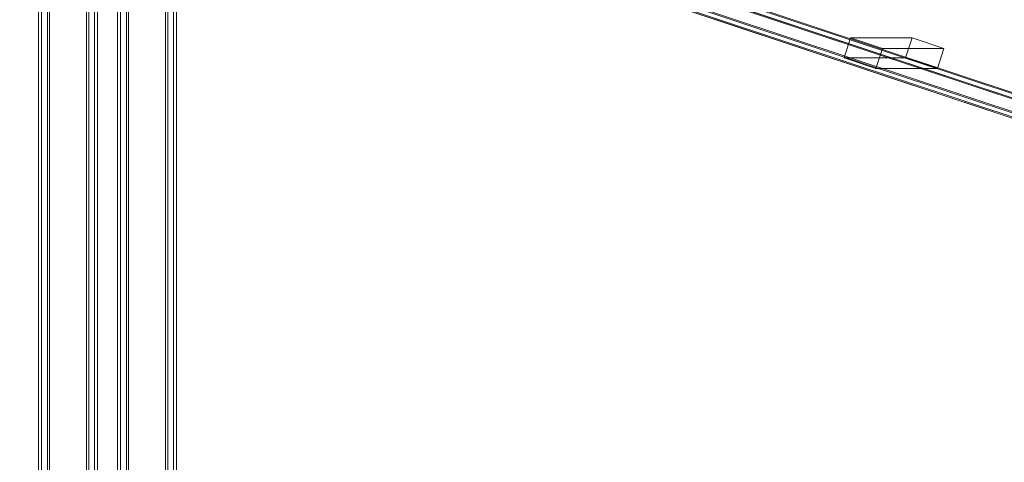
# Model space of a CAD drawing. Header units: millimetres. Extents: x -4395 to 65662, y -65530 to 6847.
# Tile 71 of 256: x -3325 to -2163, y -51716 to -51194. Entities that reach past the tile are written whole.
import ezdxf

# ---------------------------------------------------------------- set-up
doc = ezdxf.new("R2010")
doc.units = ezdxf.units.MM
doc.layers.add('R33_DET_lateral_C07', color=7, linetype='Continuous', lineweight=0)

msp = doc.modelspace()

# ---------------------------------------------------------------- linework, layer by layer
at = {"layer": 'R33_DET_lateral_C07'}
for p, q in [((-4108.545, -50654.314), (2582.09, -52877.133)), ((2586.407, -52877.133), (-4104.228, -50654.314)), ((-4040.336, -50654.314), (2650.299, -52877.133)), ((2654.617, -52877.133), (-4036.018, -50654.314)), ((2580.252, -52882.836), (-4110.383, -50660.016)), ((-4109.692, -50660.016), (2580.943, -52882.836)), ((-4106.066, -50660.016), (2584.569, -52882.836)), ((2648.461, -52882.836), (-4042.174, -50660.016)), ((2652.088, -52882.836), (-4038.547, -50660.016)), ((-4037.857, -50660.016), (2652.779, -52882.836)), ((-2072.312, -51337.121), (-3193.795, -50964.533)), ((-3193.104, -50964.533), (-2071.621, -51337.121)), ((-2000.476, -51337.121), (-3121.959, -50964.533)), ((-3121.269, -50964.533), (-1999.785, -51337.121)), ((-3302.796, -52988), (-3302.796, -51013.117)), ((-3299.323, -51013.117), (-3299.323, -52988)), ((-3292.435, -52988), (-3292.435, -51013.117)), ((-3289.998, -51013.117), (-3289.998, -52988)), ((-3246.134, -51013.117), (-3246.134, -52988)), ((-3243.697, -52988), (-3243.697, -51013.117)), ((-3236.809, -52988), (-3236.809, -51013.117)), ((-3233.336, -51013.117), (-3233.336, -52988)), ((-3209.547, -52988), (-3209.547, -51013.117)), ((-3206.074, -51013.117), (-3206.074, -52988)), ((-3199.186, -52988), (-3199.186, -51013.117)), ((-3196.749, -51013.117), (-3196.749, -52988)), ((-3152.885, -51013.117), (-3152.885, -52988)), ((-3150.448, -52988), (-3150.448, -51013.117)), ((-3143.56, -52988), (-3143.56, -51013.117)), ((-3140.087, -51013.117), (-3140.087, -52988)), ((-2351.941, -51238.96), (-2344.283, -51215.2)), ((-2271.756, -51215.2), (-2344.283, -51215.2)), ((-2344.283, -51215.2), (-2306.837, -51227.64)), ((-2279.414, -51238.96), (-2271.756, -51215.2)), ((-2234.311, -51227.64), (-2271.756, -51215.2)), ((-2314.496, -51251.4), (-2306.837, -51227.64)), ((-2306.837, -51227.64), (-2234.311, -51227.64)), ((-2234.311, -51227.64), (-2241.969, -51251.4)), ((-2314.496, -51251.4), (-2351.941, -51238.96)), ((-2351.941, -51238.96), (-2279.414, -51238.96)), ((-2279.414, -51238.96), (-2241.969, -51251.4)), ((-2241.969, -51251.4), (-2314.496, -51251.4))]:
    msp.add_line(p, q, dxfattribs=at)

doc.saveas('drawing.dxf')
